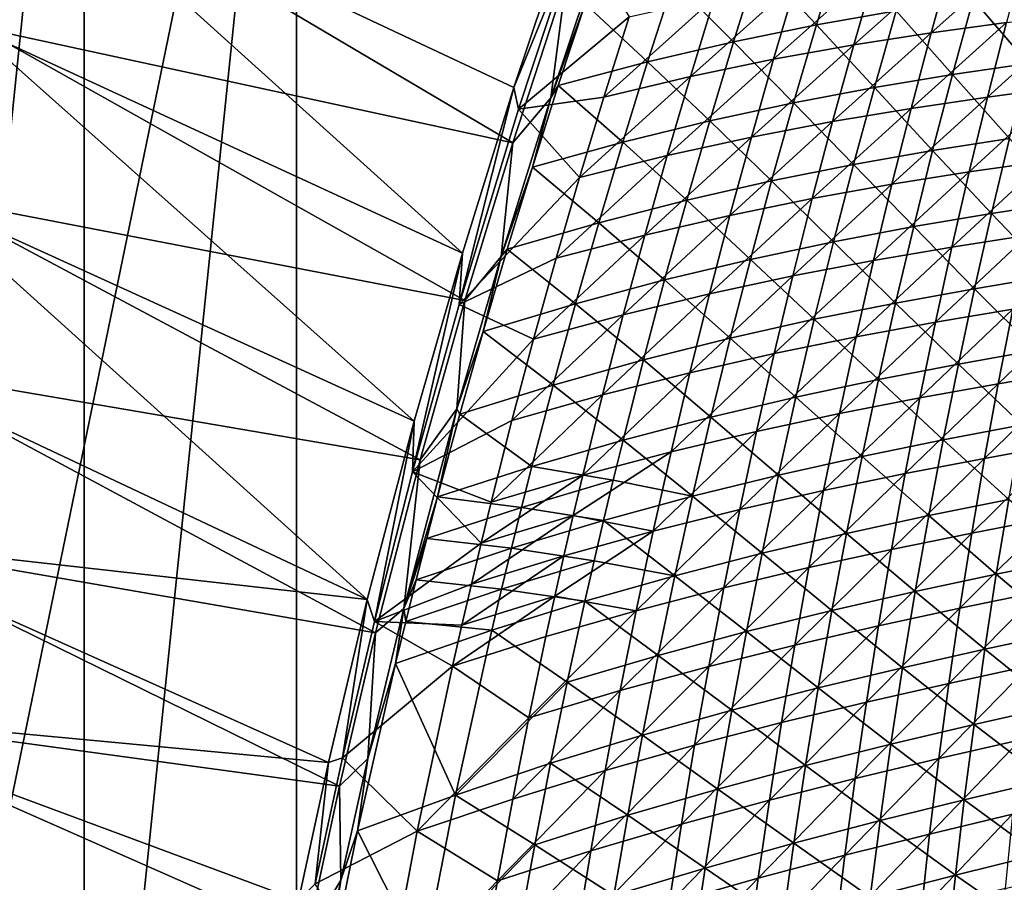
# Model space of a CAD drawing. Header units: metres. Extents: x -1 to 1402, y -1402 to 1.
# Tile 127 of 256: x 47 to 140, y -737 to -656. Entities that reach past the tile are written whole.
import ezdxf

# ---------------------------------------------------------------- set-up
doc = ezdxf.new("R2010")
doc.units = ezdxf.units.M

msp = doc.modelspace()

# ---------------------------------------------------------------- linework, layer by layer
at = {"layer": 'None0'}
for points in [[(43.130493, -656.726685), (48.19175, -640.826843), (11.242748, -7.263255)], [(47.415188, -640.710388, -3), (42.350792, -656.62915, -3), (11.242748, -7.263255, -3)], [(47.415188, -640.710388, -3), (88.749306, -678.022156, -32.226997), (42.350792, -656.62915, -3)], [(93.505959, -667.609009, -29.637341), (48.19175, -640.826843), (43.130493, -656.726685)], [(99.434441, -644.966858, -32.213512), (93.596153, -662.405701, -32.220539), (47.415188, -640.710388, -3)], [(93.596153, -662.405701, -32.220539), (88.749306, -678.022156, -32.226997), (47.415188, -640.710388, -3)], [(93.505959, -667.609009, -29.637341), (98.532974, -652.200928, -29.631062), (48.19175, -640.826843)], [(93.596153, -662.405701, -32.220539), (99.434441, -644.966858, -32.213512), (99.535042, -647.808777, -32.845417)], [(93.596153, -662.405701, -32.220539), (99.535042, -647.808777, -32.845417), (94.028015, -664.466309, -32.845512)], [(94.028015, -664.466309, -32.845512), (99.535042, -647.808777, -32.845417), (104.458954, -655.761658, -60.266914)], [(102.240685, -647.999512, -30.871134), (97.087891, -663.37915, -30.865093), (100.311737, -654.540955, -32.063263)], [(97.087891, -663.37915, -30.865093), (102.240685, -647.999512, -30.871134), (98.532974, -652.200928, -29.631062)], [(122.121078, -656.509888, -114.660255), (124.348328, -649.197083, -114.689911), (116.65062, -650.66925, -87.063545)], [(129.635635, -655.183899, -142.347366), (124.348328, -649.197083, -114.689911), (122.121078, -656.509888, -114.660255)], [(132.958298, -657.246948, -170.80217), (141.90889, -649.278137, -198.645874), (140.039459, -656.283813, -198.615997)], [(132.958298, -657.246948, -170.80217), (134.929489, -650.142151, -170.829529), (141.90889, -649.278137, -198.645874)], [(108.643051, -652.437622, -59.50769), (114.32309, -658.095337, -87.039215), (116.65062, -650.66925, -87.063545)], [(116.65062, -650.66925, -87.063545), (114.32309, -658.095337, -87.039215), (122.121078, -656.509888, -114.660255)], [(125.649193, -658.38678, -143.057922), (134.929489, -650.142151, -170.829529), (132.958298, -657.246948, -170.80217)], [(125.649193, -658.38678, -143.057922), (127.721542, -651.178772, -143.081757), (134.929489, -650.142151, -170.829529)], [(118.086502, -659.74707, -115.387901), (120.259117, -652.431213, -115.40715), (127.721542, -651.178772, -143.081757)], [(118.086502, -659.74707, -115.387901), (127.721542, -651.178772, -143.081757), (125.649193, -658.38678, -143.057922)], [(93.505959, -667.609009, -29.637341), (97.087891, -663.37915, -30.865093), (98.532974, -652.200928, -29.631062)], [(100.311737, -654.540955, -32.063263), (106.216644, -659.982727, -59.489376), (108.643051, -652.437622, -59.50769)], [(108.643051, -652.437622, -59.50769), (106.216644, -659.982727, -59.489376), (114.32309, -658.095337, -87.039215)], [(110.241791, -661.37323, -87.787445), (120.259117, -652.431213, -115.40715), (118.086502, -659.74707, -115.387901)], [(110.241791, -661.37323, -87.787445), (112.51355, -653.944519, -87.801361), (120.259117, -652.431213, -115.40715)], [(142.083725, -660.161133, -197.893707), (143.926453, -653.136353, -197.934235), (136.895416, -654.07373, -170.106369)], [(102.089462, -663.308777, -60.259052), (112.51355, -653.944519, -87.801361), (110.241791, -661.37323, -87.787445)], [(102.089462, -663.308777, -60.259052), (104.458954, -655.761658, -60.266914), (112.51355, -653.944519, -87.801361)], [(129.635635, -655.183899, -142.347366), (134.949951, -661.199219, -170.06839), (136.895416, -654.07373, -170.106369)], [(136.895416, -654.07373, -170.106369), (134.949951, -661.199219, -170.06839), (142.083725, -660.161133, -197.893707)], [(97.087891, -663.37915, -30.865093), (97.788727, -662.210754, -32.052963), (100.311737, -654.540955, -32.063263)], [(100.311737, -654.540955, -32.063263), (97.788727, -662.210754, -32.052963), (106.216644, -659.982727, -59.489376)], [(127.588112, -662.414185, -142.312973), (129.635635, -655.183899, -142.347366), (122.121078, -656.509888, -114.660255)], [(134.949951, -661.199219, -170.06839), (129.635635, -655.183899, -142.347366), (127.588112, -662.414185, -142.312973)], [(102.089462, -663.308777, -60.259052), (94.028015, -664.466309, -32.845512), (104.458954, -655.761658, -60.266914)], [(131.065689, -664.376526, -170.774841), (132.958298, -657.246948, -170.80217), (140.039459, -656.283813, -198.615997)], [(131.065689, -664.376526, -170.774841), (140.039459, -656.283813, -198.615997), (138.248474, -663.312744, -198.586151)], [(138.248474, -663.312744, -198.586151), (146.917526, -655.454407, -226.492477), (145.228485, -662.38623, -226.461044)], [(138.248474, -663.312744, -198.586151), (140.039459, -656.283813, -198.615997), (146.917526, -655.454407, -226.492477)], [(42.350792, -656.62915, -3), (84.205261, -693.84613, -32.233692), (37.61758, -672.649475, -3)], [(88.988968, -682.472412, -29.643541), (43.130493, -656.726685), (38.399914, -672.727966)], [(88.749306, -678.022156, -32.226997), (84.205261, -693.84613, -32.233692), (42.350792, -656.62915, -3)], [(88.988968, -682.472412, -29.643541), (93.505959, -667.609009, -29.637341), (43.130493, -656.726685)], [(114.32309, -658.095337, -87.039215), (119.972527, -663.849487, -114.630486), (122.121078, -656.509888, -114.660255)], [(122.121078, -656.509888, -114.660255), (119.972527, -663.849487, -114.630486), (127.588112, -662.414185, -142.312973)], [(106.216644, -659.982727, -59.489376), (112.074753, -665.549255, -87.014755), (114.32309, -658.095337, -87.039215)], [(114.32309, -658.095337, -87.039215), (112.074753, -665.549255, -87.014755), (119.972527, -663.849487, -114.630486)], [(123.65564, -665.621094, -143.034149), (132.958298, -657.246948, -170.80217), (131.065689, -664.376526, -170.774841)], [(123.65564, -665.621094, -143.034149), (125.649193, -658.38678, -143.057922), (132.958298, -657.246948, -170.80217)], [(115.993042, -667.090393, -115.368675), (125.649193, -658.38678, -143.057922), (123.65564, -665.621094, -143.034149)], [(115.993042, -667.090393, -115.368675), (118.086502, -659.74707, -115.387901), (125.649193, -658.38678, -143.057922)], [(97.788727, -662.210754, -32.052963), (103.870117, -667.556335, -59.470943), (106.216644, -659.982727, -59.489376)], [(106.216644, -659.982727, -59.489376), (103.870117, -667.556335, -59.470943), (112.074753, -665.549255, -87.014755)], [(108.049698, -668.830505, -87.773552), (110.241791, -661.37323, -87.787445), (118.086502, -659.74707, -115.387901)], [(108.049698, -668.830505, -87.773552), (118.086502, -659.74707, -115.387901), (115.993042, -667.090393, -115.368675)], [(134.949951, -661.199219, -170.06839), (140.31987, -667.207764, -197.853104), (142.083725, -660.161133, -197.893707)], [(99.800339, -670.885254, -60.251221), (110.241791, -661.37323, -87.787445), (108.049698, -668.830505, -87.773552)], [(99.800339, -670.885254, -60.251221), (102.089462, -663.308777, -60.259052), (110.241791, -661.37323, -87.787445)], [(133.083511, -668.348083, -170.030319), (134.949951, -661.199219, -170.06839), (127.588112, -662.414185, -142.312973)], [(140.31987, -667.207764, -197.853104), (134.949951, -661.199219, -170.06839), (133.083511, -668.348083, -170.030319)], [(88.749306, -678.022156, -32.226997), (93.596153, -662.405701, -32.220539), (88.44104, -682.846558, -32.845623)], [(88.44104, -682.846558, -32.845623), (93.596153, -662.405701, -32.220539), (94.028015, -664.466309, -32.845512)], [(97.788727, -662.210754, -32.052963), (97.087891, -663.37915, -30.865093), (95.346489, -669.909607, -32.042511)], [(103.870117, -667.556335, -59.470943), (97.788727, -662.210754, -32.052963), (95.346489, -669.909607, -32.042511)], [(119.972527, -663.849487, -114.630486), (125.619873, -669.66925, -142.278473), (127.588112, -662.414185, -142.312973)], [(127.588112, -662.414185, -142.312973), (125.619873, -669.66925, -142.278473), (133.083511, -668.348083, -170.030319)], [(136.536667, -670.364319, -198.556351), (138.248474, -663.312744, -198.586151), (145.228485, -662.38623, -226.461044)], [(136.536667, -670.364319, -198.556351), (145.228485, -662.38623, -226.461044), (143.61853, -669.338989, -226.429672)], [(97.087891, -663.37915, -30.865093), (92.413658, -678.333984, -30.859119), (95.346489, -669.909607, -32.042511)], [(92.413658, -678.333984, -30.859119), (97.087891, -663.37915, -30.865093), (93.505959, -667.609009, -29.637341)], [(94.028015, -664.466309, -32.845512), (102.089462, -663.308777, -60.259052), (99.800339, -670.885254, -60.251221)], [(129.252441, -671.530396, -170.747574), (138.248474, -663.312744, -198.586151), (136.536667, -670.364319, -198.556351)], [(129.252441, -671.530396, -170.747574), (131.065689, -664.376526, -170.774841), (138.248474, -663.312744, -198.586151)], [(88.44104, -682.846558, -32.845623), (94.028015, -664.466309, -32.845512), (99.800339, -670.885254, -60.251221)], [(112.074753, -665.549255, -87.014755), (117.903656, -671.215088, -114.600594), (119.972527, -663.849487, -114.630486)], [(119.972527, -663.849487, -114.630486), (117.903656, -671.215088, -114.600594), (125.619873, -669.66925, -142.278473)], [(121.741722, -672.881165, -143.010406), (123.65564, -665.621094, -143.034149), (131.065689, -664.376526, -170.774841)], [(121.741722, -672.881165, -143.010406), (131.065689, -664.376526, -170.774841), (129.252441, -671.530396, -170.747574)], [(103.870117, -667.556335, -59.470943), (109.906647, -673.03009, -86.990173), (112.074753, -665.549255, -87.014755)], [(112.074753, -665.549255, -87.014755), (109.906647, -673.03009, -86.990173), (117.903656, -671.215088, -114.600594)], [(113.979622, -674.460815, -115.349487), (123.65564, -665.621094, -143.034149), (121.741722, -672.881165, -143.010406)], [(113.979622, -674.460815, -115.349487), (115.993042, -667.090393, -115.368675), (123.65564, -665.621094, -143.034149)], [(105.938202, -676.315857, -87.759689), (115.993042, -667.090393, -115.368675), (113.979622, -674.460815, -115.349487)], [(105.938202, -676.315857, -87.759689), (108.049698, -668.830505, -87.773552), (115.993042, -667.090393, -115.368675)], [(138.635666, -674.27533, -197.812439), (140.31987, -667.207764, -197.853104), (133.083511, -668.348083, -170.030319)], [(145.771774, -673.172058, -225.6978), (140.31987, -667.207764, -197.853104), (138.635666, -674.27533, -197.812439)], [(88.988968, -682.472412, -29.643541), (92.413658, -678.333984, -30.859119), (93.505959, -667.609009, -29.637341)], [(101.604561, -675.157593, -59.452404), (103.870117, -667.556335, -59.470943), (95.346489, -669.909607, -32.042511)], [(109.906647, -673.03009, -86.990173), (103.870117, -667.556335, -59.470943), (101.604561, -675.157593, -59.452404)], [(125.619873, -669.66925, -142.278473), (131.296951, -675.51947, -169.992172), (133.083511, -668.348083, -170.030319)], [(133.083511, -668.348083, -170.030319), (131.296951, -675.51947, -169.992172), (138.635666, -674.27533, -197.812439)], [(97.59256, -678.49054, -60.243431), (99.800339, -670.885254, -60.251221), (108.049698, -668.830505, -87.773552)], [(97.59256, -678.49054, -60.243431), (108.049698, -668.830505, -87.773552), (105.938202, -676.315857, -87.759689)], [(95.346489, -669.909607, -32.042511), (92.413658, -678.333984, -30.859119), (92.986153, -677.636536, -32.031918)], [(95.346489, -669.909607, -32.042511), (92.986153, -677.636536, -32.031918), (101.604561, -675.157593, -59.452404)], [(117.903656, -671.215088, -114.600594), (123.73185, -676.948242, -142.243896), (125.619873, -669.66925, -142.278473)], [(125.619873, -669.66925, -142.278473), (123.73185, -676.948242, -142.243896), (131.296951, -675.51947, -169.992172)], [(134.9048, -677.438049, -198.526611), (136.536667, -670.364319, -198.556351), (143.61853, -669.338989, -226.429672)], [(143.61853, -669.338989, -226.429672), (142.088348, -676.312195, -226.398361), (134.9048, -677.438049, -198.526611)], [(88.44104, -682.846558, -32.845623), (99.800339, -670.885254, -60.251221), (97.59256, -678.49054, -60.243431)], [(127.519348, -678.708069, -170.720352), (129.252441, -671.530396, -170.747574), (136.536667, -670.364319, -198.556351)], [(127.519348, -678.708069, -170.720352), (136.536667, -670.364319, -198.556351), (134.9048, -677.438049, -198.526611)], [(109.906647, -673.03009, -86.990173), (115.915443, -678.605774, -114.570602), (117.903656, -671.215088, -114.600594)], [(117.903656, -671.215088, -114.600594), (115.915443, -678.605774, -114.570602), (123.73185, -676.948242, -142.243896)], [(119.908287, -680.166443, -142.98671), (129.252441, -671.530396, -170.747574), (127.519348, -678.708069, -170.720352)], [(119.908287, -680.166443, -142.98671), (121.741722, -672.881165, -143.010406), (129.252441, -671.530396, -170.747574)], [(37.61758, -672.649475, -3), (79.788307, -710.647888, -32.24094), (33.222839, -688.76593, -3)], [(84.756264, -697.494629, -29.649939), (38.399914, -672.727966), (34.007313, -688.825317)], [(84.205261, -693.84613, -32.233692), (79.788307, -710.647888, -32.24094), (37.61758, -672.649475, -3)], [(84.756264, -697.494629, -29.649939), (88.988968, -682.472412, -29.643541), (38.399914, -672.727966)], [(112.047134, -681.857727, -115.33033), (113.979622, -674.460815, -115.349487), (121.741722, -672.881165, -143.010406)], [(112.047134, -681.857727, -115.33033), (121.741722, -672.881165, -143.010406), (119.908287, -680.166443, -142.98671)], [(107.819809, -680.537109, -86.965492), (109.906647, -673.03009, -86.990173), (101.604561, -675.157593, -59.452404)], [(115.915443, -678.605774, -114.570602), (109.906647, -673.03009, -86.990173), (107.819809, -680.537109, -86.965492)], [(144.270599, -680.157898, -225.655502), (145.771774, -673.172058, -225.6978), (138.635666, -674.27533, -197.812439)], [(103.908241, -683.828796, -87.745865), (113.979622, -674.460815, -115.349487), (112.047134, -681.857727, -115.33033)], [(103.908241, -683.828796, -87.745865), (105.938202, -676.315857, -87.759689), (113.979622, -674.460815, -115.349487)], [(131.296951, -675.51947, -169.992172), (137.031921, -681.363159, -197.771729), (138.635666, -674.27533, -197.812439)], [(138.635666, -674.27533, -197.812439), (137.031921, -681.363159, -197.771729), (144.270599, -680.157898, -225.655502)], [(92.986153, -677.636536, -32.031918), (99.421059, -682.785767, -59.433765), (101.604561, -675.157593, -59.452404)], [(101.604561, -675.157593, -59.452404), (99.421059, -682.785767, -59.433765), (107.819809, -680.537109, -86.965492)], [(123.73185, -676.948242, -142.243896), (129.591125, -682.712646, -169.953964), (131.296951, -675.51947, -169.992172)], [(131.296951, -675.51947, -169.992172), (129.591125, -682.712646, -169.953964), (137.031921, -681.363159, -197.771729)], [(95.467102, -686.124084, -60.235687), (105.938202, -676.315857, -87.759689), (103.908241, -683.828796, -87.745865)], [(95.467102, -686.124084, -60.235687), (97.59256, -678.49054, -60.243431), (105.938202, -676.315857, -87.759689)], [(142.088348, -676.312195, -226.398361), (133.353592, -684.533325, -198.496964), (134.9048, -677.438049, -198.526611)], [(133.353592, -684.533325, -198.496964), (142.088348, -676.312195, -226.398361), (140.638626, -683.305115, -226.367126)], [(115.915443, -678.605774, -114.570602), (121.924957, -684.250366, -142.209244), (123.73185, -676.948242, -142.243896)], [(123.73185, -676.948242, -142.243896), (121.924957, -684.250366, -142.209244), (129.591125, -682.712646, -169.953964)], [(125.867203, -685.908936, -170.693207), (127.519348, -678.708069, -170.720352), (134.9048, -677.438049, -198.526611)], [(134.9048, -677.438049, -198.526611), (133.353592, -684.533325, -198.496964), (125.867203, -685.908936, -170.693207)], [(84.205261, -693.84613, -32.233692), (88.749306, -678.022156, -32.226997), (84.051498, -698.632507, -32.845734)], [(84.051498, -698.632507, -32.845734), (88.749306, -678.022156, -32.226997), (88.44104, -682.846558, -32.845623)], [(92.413658, -678.333984, -30.859119), (88.240158, -692.683472, -30.8533), (90.708839, -685.390686, -32.021179)], [(88.240158, -692.683472, -30.8533), (92.413658, -678.333984, -30.859119), (88.988968, -682.472412, -29.643541)], [(95.467102, -686.124084, -60.235687), (88.44104, -682.846558, -32.845623), (97.59256, -678.49054, -60.243431)], [(92.413658, -678.333984, -30.859119), (90.708839, -685.390686, -32.021179), (92.986153, -677.636536, -32.031918)], [(92.986153, -677.636536, -32.031918), (90.708839, -685.390686, -32.021179), (99.421059, -682.785767, -59.433765)], [(114.008881, -686.020813, -114.54052), (115.915443, -678.605774, -114.570602), (107.819809, -680.537109, -86.965492)], [(121.924957, -684.250366, -142.209244), (115.915443, -678.605774, -114.570602), (114.008881, -686.020813, -114.54052)], [(118.156181, -687.47644, -142.963089), (119.908287, -680.166443, -142.98671), (127.519348, -678.708069, -170.720352)], [(118.156181, -687.47644, -142.963089), (127.519348, -678.708069, -170.720352), (125.867203, -685.908936, -170.693207)], [(110.196465, -689.28064, -115.311218), (119.908287, -680.166443, -142.98671), (118.156181, -687.47644, -142.963089)], [(110.196465, -689.28064, -115.311218), (112.047134, -681.857727, -115.33033), (119.908287, -680.166443, -142.98671)], [(137.031921, -681.363159, -197.771729), (142.850372, -687.16156, -225.61319), (144.270599, -680.157898, -225.655502)], [(99.421059, -682.785767, -59.433765), (105.815277, -688.069397, -86.940712), (107.819809, -680.537109, -86.965492)], [(107.819809, -680.537109, -86.965492), (105.815277, -688.069397, -86.940712), (114.008881, -686.020813, -114.54052)], [(101.960762, -691.368713, -87.732071), (103.908241, -683.828796, -87.745865), (112.047134, -681.857727, -115.33033)], [(101.960762, -691.368713, -87.732071), (112.047134, -681.857727, -115.33033), (110.196465, -689.28064, -115.311218)], [(129.591125, -682.712646, -169.953964), (135.509399, -688.470398, -197.730972), (137.031921, -681.363159, -197.771729)], [(137.031921, -681.363159, -197.771729), (135.509399, -688.470398, -197.730972), (142.850372, -687.16156, -225.61319)], [(147.745575, -682.180115, -254.296539), (139.270065, -690.317322, -226.335983), (140.638626, -683.305115, -226.367126)], [(146.478378, -689.091125, -254.264709), (139.270065, -690.317322, -226.335983), (147.745575, -682.180115, -254.296539)], [(84.051498, -698.632507, -32.845734), (88.44104, -682.846558, -32.845623), (95.467102, -686.124084, -60.235687)], [(84.756264, -697.494629, -29.649939), (88.240158, -692.683472, -30.8533), (88.988968, -682.472412, -29.643541)], [(90.708839, -685.390686, -32.021179), (97.320686, -690.439819, -59.415039), (99.421059, -682.785767, -59.433765)], [(99.421059, -682.785767, -59.433765), (97.320686, -690.439819, -59.415039), (105.815277, -688.069397, -86.940712)], [(121.924957, -684.250366, -142.209244), (127.966911, -689.926697, -169.915726), (129.591125, -682.712646, -169.953964)], [(129.591125, -682.712646, -169.953964), (127.966911, -689.926697, -169.915726), (135.509399, -688.470398, -197.730972)], [(93.424957, -693.7854, -60.227989), (103.908241, -683.828796, -87.745865), (101.960762, -691.368713, -87.732071)], [(93.424957, -693.7854, -60.227989), (95.467102, -686.124084, -60.235687), (103.908241, -683.828796, -87.745865)], [(131.88382, -691.649597, -198.467377), (133.353592, -684.533325, -198.496964), (140.638626, -683.305115, -226.367126)], [(140.638626, -683.305115, -226.367126), (139.270065, -690.317322, -226.335983), (131.88382, -691.649597, -198.467377)], [(120.200119, -691.574829, -142.174545), (121.924957, -684.250366, -142.209244), (114.008881, -686.020813, -114.54052)], [(127.966911, -689.926697, -169.915726), (121.924957, -684.250366, -142.209244), (120.200119, -691.574829, -142.174545)], [(133.353592, -684.533325, -198.496964), (124.296806, -693.132507, -170.666153), (125.867203, -685.908936, -170.693207)], [(131.88382, -691.649597, -198.467377), (124.296806, -693.132507, -170.666153), (133.353592, -684.533325, -198.496964)], [(88.240158, -692.683472, -30.8533), (88.515678, -693.171204, -32.010307), (90.708839, -685.390686, -32.021179)], [(90.708839, -685.390686, -32.021179), (88.515678, -693.171204, -32.010307), (97.320686, -690.439819, -59.415039)], [(116.486252, -694.810669, -142.939514), (118.156181, -687.47644, -142.963089), (125.867203, -685.908936, -170.693207)], [(125.867203, -685.908936, -170.693207), (124.296806, -693.132507, -170.666153), (116.486252, -694.810669, -142.939514)], [(93.424957, -693.7854, -60.227989), (84.051498, -698.632507, -32.845734), (95.467102, -686.124084, -60.235687)], [(105.815277, -688.069397, -86.940712), (112.184944, -693.459412, -114.510361), (114.008881, -686.020813, -114.54052)], [(114.008881, -686.020813, -114.54052), (112.184944, -693.459412, -114.510361), (120.200119, -691.574829, -142.174545)], [(108.42852, -696.729065, -115.29216), (110.196465, -689.28064, -115.311218), (118.156181, -687.47644, -142.963089)], [(108.42852, -696.729065, -115.29216), (118.156181, -687.47644, -142.963089), (116.486252, -694.810669, -142.939514)], [(135.509399, -688.470398, -197.730972), (141.511795, -694.182129, -225.570862), (142.850372, -687.16156, -225.61319)], [(79.788307, -710.647888, -32.24094), (29.174057, -704.972778, -3), (33.222839, -688.76593, -3)], [(97.320686, -690.439819, -59.415039), (103.894089, -695.626099, -86.915848), (105.815277, -688.069397, -86.940712)], [(105.815277, -688.069397, -86.940712), (103.894089, -695.626099, -86.915848), (112.184944, -693.459412, -114.510361)], [(127.966911, -689.926697, -169.915726), (134.068893, -695.596252, -197.690201), (135.509399, -688.470398, -197.730972)], [(135.509399, -688.470398, -197.730972), (134.068893, -695.596252, -197.690201), (141.511795, -694.182129, -225.570862)], [(80.543518, -713.800293, -29.657013), (34.007313, -688.825317), (29.960155, -705.013)], [(80.543518, -713.800293, -29.657013), (84.756264, -697.494629, -29.649939), (34.007313, -688.825317)], [(100.096695, -698.93512, -87.718323), (110.196465, -689.28064, -115.311218), (108.42852, -696.729065, -115.29216)], [(100.096695, -698.93512, -87.718323), (101.960762, -691.368713, -87.732071), (110.196465, -689.28064, -115.311218)], [(139.270065, -690.317322, -226.335983), (146.478378, -689.091125, -254.264709), (137.983368, -697.348145, -226.304932)], [(137.983368, -697.348145, -226.304932), (146.478378, -689.091125, -254.264709), (145.29277, -696.018921, -254.232971)], [(88.515678, -693.171204, -32.010307), (95.30455, -698.11908, -59.396233), (97.320686, -690.439819, -59.415039)], [(97.320686, -690.439819, -59.415039), (95.30455, -698.11908, -59.396233), (103.894089, -695.626099, -86.915848)], [(126.42514, -697.16095, -169.877457), (127.966911, -689.926697, -169.915726), (120.200119, -691.574829, -142.174545)], [(134.068893, -695.596252, -197.690201), (127.966911, -689.926697, -169.915726), (126.42514, -697.16095, -169.877457)], [(131.88382, -691.649597, -198.467377), (139.270065, -690.317322, -226.335983), (130.496201, -698.786377, -198.437897)], [(130.496201, -698.786377, -198.437897), (139.270065, -690.317322, -226.335983), (137.983368, -697.348145, -226.304932)], [(91.467102, -701.473877, -60.220345), (93.424957, -693.7854, -60.227989), (101.960762, -691.368713, -87.732071)], [(91.467102, -701.473877, -60.220345), (101.960762, -691.368713, -87.732071), (100.096695, -698.93512, -87.718323)], [(112.184944, -693.459412, -114.510361), (118.55825, -698.920776, -142.139786), (120.200119, -691.574829, -142.174545)], [(120.200119, -691.574829, -142.174545), (118.55825, -698.920776, -142.139786), (126.42514, -697.16095, -169.877457)], [(124.296806, -693.132507, -170.666153), (131.88382, -691.649597, -198.467377), (122.808952, -700.378296, -170.639175)], [(122.808952, -700.378296, -170.639175), (131.88382, -691.649597, -198.467377), (130.496201, -698.786377, -198.437897)], [(88.240158, -692.683472, -30.8533), (83.236938, -711.487, -30.845551), (86.407814, -700.977112, -31.999304)], [(83.236938, -711.487, -30.845551), (88.240158, -692.683472, -30.8533), (84.756264, -697.494629, -29.649939)], [(88.515678, -693.171204, -32.010307), (88.240158, -692.683472, -30.8533), (86.407814, -700.977112, -31.999304)], [(88.515678, -693.171204, -32.010307), (86.407814, -700.977112, -31.999304), (95.30455, -698.11908, -59.396233)], [(116.486252, -694.810669, -142.939514), (124.296806, -693.132507, -170.666153), (114.89933, -702.168518, -142.916031)], [(114.89933, -702.168518, -142.916031), (124.296806, -693.132507, -170.666153), (122.808952, -700.378296, -170.639175)], [(79.788307, -710.647888, -32.24094), (84.205261, -693.84613, -32.233692), (80.45562, -712.709412, -32.845829)], [(80.45562, -712.709412, -32.845829), (84.205261, -693.84613, -32.233692), (84.051498, -698.632507, -32.845734)], [(84.051498, -698.632507, -32.845734), (93.424957, -693.7854, -60.227989), (91.467102, -701.473877, -60.220345)], [(103.894089, -695.626099, -86.915848), (110.444611, -700.920593, -114.480141), (112.184944, -693.459412, -114.510361)], [(112.184944, -693.459412, -114.510361), (110.444611, -700.920593, -114.480141), (118.55825, -698.920776, -142.139786)], [(134.068893, -695.596252, -197.690201), (140.2556, -701.218872, -225.528534), (141.511795, -694.182129, -225.570862)], [(106.744179, -704.202454, -115.273155), (108.42852, -696.729065, -115.29216), (116.486252, -694.810669, -142.939514)], [(106.744179, -704.202454, -115.273155), (116.486252, -694.810669, -142.939514), (114.89933, -702.168518, -142.916031)], [(95.30455, -698.11908, -59.396233), (102.965065, -699.413391, -86.903389), (103.894089, -695.626099, -86.915848)], [(103.894089, -695.626099, -86.915848), (102.965065, -699.413391, -86.903389), (110.444611, -700.920593, -114.480141)], [(132.711212, -702.739807, -197.649429), (134.068893, -695.596252, -197.690201), (126.42514, -697.16095, -169.877457)], [(140.2556, -701.218872, -225.528534), (134.068893, -695.596252, -197.690201), (132.711212, -702.739807, -197.649429)], [(144.189392, -702.962891, -254.201355), (136.77919, -704.397034, -226.273987), (145.29277, -696.018921, -254.232971)], [(145.29277, -696.018921, -254.232971), (136.77919, -704.397034, -226.273987), (137.983368, -697.348145, -226.304932)], [(99.196236, -702.728149, -87.711472), (100.096695, -698.93512, -87.718323), (108.42852, -696.729065, -115.29216)], [(99.196236, -702.728149, -87.711472), (108.42852, -696.729065, -115.29216), (106.744179, -704.202454, -115.273155)], [(80.543518, -713.800293, -29.657013), (83.236938, -711.487, -30.845551), (84.756264, -697.494629, -29.649939)], [(118.55825, -698.920776, -142.139786), (124.966682, -704.41449, -169.839172), (126.42514, -697.16095, -169.877457)], [(126.42514, -697.16095, -169.877457), (124.966682, -704.41449, -169.839172), (132.711212, -702.739807, -197.649429)], [(136.77919, -704.397034, -226.273987), (129.191483, -705.943054, -198.408524), (137.983368, -697.348145, -226.304932)], [(137.983368, -697.348145, -226.304932), (129.191483, -705.943054, -198.408524), (130.496201, -698.786377, -198.437897)], [(80.45562, -712.709412, -32.845829), (84.051498, -698.632507, -32.845734), (90.520088, -705.328186, -60.216541)], [(90.520088, -705.328186, -60.216541), (84.051498, -698.632507, -32.845734), (91.467102, -701.473877, -60.220345)], [(86.407814, -700.977112, -31.999304), (94.328407, -701.967834, -59.386799), (95.30455, -698.11908, -59.396233)], [(90.520088, -705.328186, -60.216541), (100.096695, -698.93512, -87.718323), (99.196236, -702.728149, -87.711472)], [(90.520088, -705.328186, -60.216541), (91.467102, -701.473877, -60.220345), (100.096695, -698.93512, -87.718323)], [(95.30455, -698.11908, -59.396233), (94.328407, -701.967834, -59.386799), (102.965065, -699.413391, -86.903389)], [(110.444611, -700.920593, -114.480141), (117.000275, -706.287415, -142.105011), (118.55825, -698.920776, -142.139786)], [(118.55825, -698.920776, -142.139786), (117.000275, -706.287415, -142.105011), (124.966682, -704.41449, -169.839172)], [(129.191483, -705.943054, -198.408524), (121.404434, -707.64563, -170.612289), (130.496201, -698.786377, -198.437897)], [(130.496201, -698.786377, -198.437897), (121.404434, -707.64563, -170.612289), (122.808952, -700.378296, -170.639175)], [(94.328407, -701.967834, -59.386799), (102.057274, -703.206482, -86.890907), (102.965065, -699.413391, -86.903389)], [(102.965065, -699.413391, -86.903389), (102.057274, -703.206482, -86.890907), (110.444611, -700.920593, -114.480141)], [(121.404434, -707.64563, -170.612289), (113.396278, -709.549561, -142.892639), (122.808952, -700.378296, -170.639175)], [(122.808952, -700.378296, -170.639175), (113.396278, -709.549561, -142.892639), (114.89933, -702.168518, -142.916031)], [(86.407814, -700.977112, -31.999304), (83.236938, -711.487, -30.845551), (85.386215, -704.889404, -31.993755)], [(86.407814, -700.977112, -31.999304), (85.386215, -704.889404, -31.993755), (94.328407, -701.967834, -59.386799)], [(110.444611, -700.920593, -114.480141), (102.057274, -703.206482, -86.890907), (108.788864, -708.403687, -114.449852)], [(108.788864, -708.403687, -114.449852), (117.000275, -706.287415, -142.105011), (110.444611, -700.920593, -114.480141)], [(139.082489, -708.270813, -225.486237), (140.2556, -701.218872, -225.528534), (132.711212, -702.739807, -197.649429)], [(146.550842, -706.752747, -253.429214), (140.2556, -701.218872, -225.528534), (139.082489, -708.270813, -225.486237)], [(85.386215, -704.889404, -31.993755), (93.373726, -705.822571, -59.37735), (94.328407, -701.967834, -59.386799)], [(94.328407, -701.967834, -59.386799), (93.373726, -705.822571, -59.37735), (102.057274, -703.206482, -86.890907)], [(113.396278, -709.549561, -142.892639), (105.144348, -711.700256, -115.254219), (114.89933, -702.168518, -142.916031)], [(114.89933, -702.168518, -142.916031), (105.144348, -711.700256, -115.254219), (106.744179, -704.202454, -115.273155)], [(89.594521, -709.189087, -60.212757), (90.520088, -705.328186, -60.216541), (99.196236, -702.728149, -87.711472)], [(98.316978, -706.527588, -87.704628), (89.594521, -709.189087, -60.212757), (99.196236, -702.728149, -87.711472)], [(93.373726, -705.822571, -59.37735), (101.17083, -707.005249, -86.87841), (102.057274, -703.206482, -86.890907)], [(98.316978, -706.527588, -87.704628), (99.196236, -702.728149, -87.711472), (106.744179, -704.202454, -115.273155)], [(102.057274, -703.206482, -86.890907), (101.17083, -707.005249, -86.87841), (108.788864, -708.403687, -114.449852)], [(124.966682, -704.41449, -169.839172), (131.437119, -709.90033, -197.608673), (132.711212, -702.739807, -197.649429)], [(132.711212, -702.739807, -197.649429), (131.437119, -709.90033, -197.608673), (139.082489, -708.270813, -225.486237)], [(135.658249, -711.463013, -226.243164), (144.189392, -702.962891, -254.201355), (143.168854, -709.921997, -254.169861)], [(136.77919, -704.397034, -226.273987), (144.189392, -702.962891, -254.201355), (135.658249, -711.463013, -226.243164)], [(105.144348, -711.700256, -115.254219), (97.459053, -710.333374, -87.6978), (106.744179, -704.202454, -115.273155)], [(106.744179, -704.202454, -115.273155), (97.459053, -710.333374, -87.6978), (98.316978, -706.527588, -87.704628)], [(117.000275, -706.287415, -142.105011), (123.5924, -711.686462, -169.800903), (124.966682, -704.41449, -169.839172)], [(124.966682, -704.41449, -169.839172), (123.5924, -711.686462, -169.800903), (131.437119, -709.90033, -197.608673)], [(127.970421, -713.118591, -198.379257), (129.191483, -705.943054, -198.408524), (136.77919, -704.397034, -226.273987)], [(127.970421, -713.118591, -198.379257), (136.77919, -704.397034, -226.273987), (135.658249, -711.463013, -226.243164)], [(76.119919, -726.015015, -32.247681), (25.478922, -721.263855, -3), (29.174057, -704.972778, -3)], [(77.152748, -728.217529, -29.663363), (29.960155, -705.013), (26.266146, -721.284851)], [(79.788307, -710.647888, -32.24094), (76.119919, -726.015015, -32.247681), (29.174057, -704.972778, -3)], [(77.152748, -728.217529, -29.663363), (80.543518, -713.800293, -29.657013), (29.960155, -705.013)], [(89.594521, -709.189087, -60.212757), (80.45562, -712.709412, -32.845829), (90.520088, -705.328186, -60.216541)], [(83.236938, -711.487, -30.845551), (84.386368, -708.807678, -31.988174), (85.386215, -704.889404, -31.993755)], [(85.386215, -704.889404, -31.993755), (84.386368, -708.807678, -31.988174), (93.373726, -705.822571, -59.37735)], [(84.386368, -708.807678, -31.988174), (92.440643, -709.683105, -59.367886), (93.373726, -705.822571, -59.37735)], [(93.373726, -705.822571, -59.37735), (92.440643, -709.683105, -59.367886), (101.17083, -707.005249, -86.87841)], [(117.000275, -706.287415, -142.105011), (108.788864, -708.403687, -114.449852), (115.52713, -713.673889, -142.070206)], [(117.000275, -706.287415, -142.105011), (115.52713, -713.673889, -142.070206), (123.5924, -711.686462, -169.800903)], [(120.084084, -714.933533, -170.585526), (129.191483, -705.943054, -198.408524), (127.970421, -713.118591, -198.379257)], [(121.404434, -707.64563, -170.612289), (129.191483, -705.943054, -198.408524), (120.084084, -714.933533, -170.585526)], [(97.459053, -710.333374, -87.6978), (88.690514, -713.05658, -60.208984), (98.316978, -706.527588, -87.704628)], [(98.316978, -706.527588, -87.704628), (88.690514, -713.05658, -60.208984), (89.594521, -709.189087, -60.212757)], [(101.17083, -707.005249, -86.87841), (92.440643, -709.683105, -59.367886), (100.30587, -710.80957, -86.865898)], [(108.788864, -708.403687, -114.449852), (101.17083, -707.005249, -86.87841), (100.30587, -710.80957, -86.865898)], [(145.562302, -713.71167, -253.386337), (146.550842, -706.752747, -253.429214), (139.082489, -708.270813, -225.486237)], [(113.396278, -709.549561, -142.892639), (121.404434, -707.64563, -170.612289), (111.977974, -716.952698, -142.869339)], [(121.404434, -707.64563, -170.612289), (120.084084, -714.933533, -170.585526), (111.977974, -716.952698, -142.869339)], [(88.690514, -713.05658, -60.208984), (80.45562, -712.709412, -32.845829), (89.594521, -709.189087, -60.212757)], [(83.236938, -711.487, -30.845551), (83.408401, -712.731873, -31.982563), (84.386368, -708.807678, -31.988174)], [(83.408401, -712.731873, -31.982563), (92.440643, -709.683105, -59.367886), (84.386368, -708.807678, -31.988174)], [(108.788864, -708.403687, -114.449852), (100.30587, -710.80957, -86.865898), (107.218697, -715.907776, -114.419533)], [(108.788864, -708.403687, -114.449852), (107.218697, -715.907776, -114.419533), (115.52713, -713.673889, -142.070206)], [(131.437119, -709.90033, -197.608673), (137.99324, -715.337158, -225.443985), (139.082489, -708.270813, -225.486237)], [(139.082489, -708.270813, -225.486237), (137.99324, -715.337158, -225.443985), (145.562302, -713.71167, -253.386337)], [(92.440643, -709.683105, -59.367886), (83.408401, -712.731873, -31.982563), (91.529305, -713.549438, -59.358406)], [(100.30587, -710.80957, -86.865898), (92.440643, -709.683105, -59.367886), (91.529305, -713.549438, -59.358406)], [(105.144348, -711.700256, -115.254219), (113.396278, -709.549561, -142.892639), (103.629967, -719.221436, -115.235344)], [(103.629967, -719.221436, -115.235344), (113.396278, -709.549561, -142.892639), (111.977974, -716.952698, -142.869339)], [(123.5924, -711.686462, -169.800903), (130.247467, -717.076843, -197.567963), (131.437119, -709.90033, -197.608673)], [(131.437119, -709.90033, -197.608673), (130.247467, -717.076843, -197.567963), (137.99324, -715.337158, -225.443985)], [(134.621216, -718.544739, -226.212479), (135.658249, -711.463013, -226.243164), (143.168854, -709.921997, -254.169861)], [(134.621216, -718.544739, -226.212479), (143.168854, -709.921997, -254.169861), (142.231735, -716.89502, -254.138519)], [(76.119919, -726.015015, -32.247681), (79.788307, -710.647888, -32.24094), (77.437828, -725.548889, -32.845886)], [(77.437828, -725.548889, -32.845886), (79.788307, -710.647888, -32.24094), (80.45562, -712.709412, -32.845829)], [(88.690514, -713.05658, -60.208984), (97.459053, -710.333374, -87.6978), (87.808197, -716.930481, -60.205227)], [(97.459053, -710.333374, -87.6978), (96.622559, -714.145508, -87.690987), (87.808197, -716.930481, -60.205227)], [(100.30587, -710.80957, -86.865898), (91.529305, -713.549438, -59.358406), (98.640945, -718.43457, -86.840836)], [(96.622559, -714.145508, -87.690987), (97.459053, -710.333374, -87.6978), (105.144348, -711.700256, -115.254219)], [(100.30587, -710.80957, -86.865898), (98.640945, -718.43457, -86.840836), (107.218697, -715.907776, -114.419533)], [(82.452469, -716.661865, -31.976923), (83.236938, -711.487, -30.845551), (79.825798, -725.628174, -30.839636)], [(79.825798, -725.628174, -30.839636), (83.236938, -711.487, -30.845551), (80.543518, -713.800293, -29.657013)], [(83.408401, -712.731873, -31.982563), (83.236938, -711.487, -30.845551), (82.452469, -716.661865, -31.976923)], [(96.622559, -714.145508, -87.690987), (105.144348, -711.700256, -115.254219), (95.014442, -721.787781, -87.677399)], [(95.014442, -721.787781, -87.677399), (105.144348, -711.700256, -115.254219), (103.629967, -719.221436, -115.235344)], [(115.52713, -713.673889, -142.070206), (122.303192, -718.975891, -169.762634), (123.5924, -711.686462, -169.800903)], [(123.5924, -711.686462, -169.800903), (122.303192, -718.975891, -169.762634), (130.247467, -717.076843, -197.567963)], [(126.833794, -720.311646, -198.350128), (135.658249, -711.463013, -226.243164), (134.621216, -718.544739, -226.212479)], [(126.833794, -720.311646, -198.350128), (127.970421, -713.118591, -198.379257), (135.658249, -711.463013, -226.243164)], [(77.437828, -725.548889, -32.845886), (80.45562, -712.709412, -32.845829), (87.808197, -716.930481, -60.205227)], [(87.808197, -716.930481, -60.205227), (80.45562, -712.709412, -32.845829), (88.690514, -713.05658, -60.208984)], [(91.529305, -713.549438, -59.358406), (83.408401, -712.731873, -31.982563), (82.452469, -716.661865, -31.976923)], [(77.152748, -728.217529, -29.663363), (79.825798, -725.628174, -30.839636), (80.543518, -713.800293, -29.657013)], [(91.529305, -713.549438, -59.358406), (82.452469, -716.661865, -31.976923), (88.104126, -729.069641, -59.32037)], [(91.529305, -713.549438, -59.358406), (88.104126, -729.069641, -59.32037), (98.640945, -718.43457, -86.840836)], [(115.52713, -713.673889, -142.070206), (107.218697, -715.907776, -114.419533), (114.139778, -721.079163, -142.035416)], [(114.139778, -721.079163, -142.035416), (122.303192, -718.975891, -169.762634), (115.52713, -713.673889, -142.070206)], [(118.84874, -722.240662, -170.558884), (120.084084, -714.933533, -170.585526), (127.970421, -713.118591, -198.379257)], [(118.84874, -722.240662, -170.558884), (127.970421, -713.118591, -198.379257), (126.833794, -720.311646, -198.350128)], [(137.99324, -715.337158, -225.443985), (144.6577, -720.682251, -253.343521), (145.562302, -713.71167, -253.386337)], [(87.808197, -716.930481, -60.205227), (96.622559, -714.145508, -87.690987), (95.014442, -721.787781, -87.677399)], [(110.645355, -724.376465, -142.84613), (120.084084, -714.933533, -170.585526), (118.84874, -722.240662, -170.558884)], [(111.977974, -716.952698, -142.869339), (120.084084, -714.933533, -170.585526), (110.645355, -724.376465, -142.84613)], [(130.247467, -717.076843, -197.567963), (136.988586, -722.41687, -225.401779), (137.99324, -715.337158, -225.443985)], [(137.99324, -715.337158, -225.443985), (136.988586, -722.41687, -225.401779), (144.6577, -720.682251, -253.343521)], [(107.218697, -715.907776, -114.419533), (98.640945, -718.43457, -86.840836), (105.735146, -723.431824, -114.389175)], [(107.218697, -715.907776, -114.419533), (105.735146, -723.431824, -114.389175), (114.139778, -721.079163, -142.035416)], [(84.498627, -732.486694, -60.190365), (77.437828, -725.548889, -32.845886), (87.808197, -716.930481, -60.205227)], [(82.452469, -716.661865, -31.976923), (79.825798, -725.628174, -30.839636), (78.851952, -732.437561, -31.954079)], [(82.452469, -716.661865, -31.976923), (78.851952, -732.437561, -31.954079), (88.104126, -729.069641, -59.32037)], [(84.498627, -732.486694, -60.190365), (87.808197, -716.930481, -60.205227), (95.014442, -721.787781, -87.677399)], [(102.202049, -726.764526, -115.216553), (103.629967, -719.221436, -115.235344), (111.977974, -716.952698, -142.869339)], [(102.202049, -726.764526, -115.216553), (111.977974, -716.952698, -142.869339), (110.645355, -724.376465, -142.84613)], [(122.303192, -718.975891, -169.762634), (129.143066, -724.268311, -197.527283), (130.247467, -717.076843, -197.567963)], [(130.247467, -717.076843, -197.567963), (129.143066, -724.268311, -197.527283), (136.988586, -722.41687, -225.401779)], [(133.668762, -725.640808, -226.181915), (142.231735, -716.89502, -254.138519), (141.378616, -723.880554, -254.10733)], [(133.668762, -725.640808, -226.181915), (134.621216, -718.544739, -226.212479), (142.231735, -716.89502, -254.138519)], [(98.640945, -718.43457, -86.840836), (88.104126, -729.069641, -59.32037), (97.063576, -726.080505, -86.815727)], [(98.640945, -718.43457, -86.840836), (97.063576, -726.080505, -86.815727), (105.735146, -723.431824, -114.389175)], [(93.493698, -729.45282, -87.663879), (103.629967, -719.221436, -115.235344), (102.202049, -726.764526, -115.216553)], [(93.493698, -729.45282, -87.663879), (95.014442, -721.787781, -87.677399), (103.629967, -719.221436, -115.235344)], [(121.09996, -726.28186, -169.724426), (122.303192, -718.975891, -169.762634), (114.139778, -721.079163, -142.035416)], [(122.303192, -718.975891, -169.762634), (121.09996, -726.28186, -169.724426), (129.143066, -724.268311, -197.527283)], [(125.782356, -727.520813, -198.321121), (126.833794, -720.311646, -198.350128), (134.621216, -718.544739, -226.212479)], [(125.782356, -727.520813, -198.321121), (134.621216, -718.544739, -226.212479), (133.668762, -725.640808, -226.181915)], [(117.699272, -729.56543, -170.532364), (126.833794, -720.311646, -198.350128), (125.782356, -727.520813, -198.321121)], [(117.699272, -729.56543, -170.532364), (118.84874, -722.240662, -170.558884), (126.833794, -720.311646, -198.350128)], [(73.296768, -739.014038, -32.253448), (22.145306, -737.632751, -3), (25.478922, -721.263855, -3)], [(76.119919, -726.015015, -32.247681), (73.296768, -739.014038, -32.253448), (25.478922, -721.263855, -3)], [(114.139778, -721.079163, -142.035416), (105.735146, -723.431824, -114.389175), (112.839195, -728.502319, -142.000626)], [(112.839195, -728.502319, -142.000626), (121.09996, -726.28186, -169.724426), (114.139778, -721.079163, -142.035416)], [(136.988586, -722.41687, -225.401779), (143.837753, -727.663513, -253.300797), (144.6577, -720.682251, -253.343521)], [(74.122108, -742.420959, -29.669689), (26.266146, -721.284851), (22.933121, -737.634521)], [(74.122108, -742.420959, -29.669689), (77.152748, -728.217529, -29.663363), (26.266146, -721.284851)], [(93.493698, -729.45282, -87.663879), (84.498627, -732.486694, -60.190365), (95.014442, -721.787781, -87.677399)], [(109.399361, -731.819275, -142.823044), (110.645355, -724.376465, -142.84613), (118.84874, -722.240662, -170.558884)], [(109.399361, -731.819275, -142.823044), (118.84874, -722.240662, -170.558884), (117.699272, -729.56543, -170.532364)], [(129.143066, -724.268311, -197.527283), (136.06926, -729.508972, -225.359665), (136.988586, -722.41687, -225.401779)], [(136.988586, -722.41687, -225.401779), (136.06926, -729.508972, -225.359665), (143.837753, -727.663513, -253.300797)], [(105.735146, -723.431824, -114.389175), (97.063576, -726.080505, -86.815727), (104.339249, -730.974854, -114.358795)], [(105.735146, -723.431824, -114.389175), (104.339249, -730.974854, -114.358795), (112.839195, -728.502319, -142.000626)], [(132.801559, -732.749878, -226.151535), (133.668762, -725.640808, -226.181915), (141.378616, -723.880554, -254.10733)], [(132.801559, -732.749878, -226.151535), (141.378616, -723.880554, -254.10733), (140.610107, -730.87738, -254.076294)], [(100.861603, -734.327881, -115.197845), (110.645355, -724.376465, -142.84613), (109.399361, -731.819275, -142.823044)], [(100.861603, -734.327881, -115.197845), (102.202049, -726.764526, -115.216553), (110.645355, -724.376465, -142.84613)], [(121.09996, -726.28186, -169.724426), (128.124756, -731.473816, -197.486679), (129.143066, -724.268311, -197.527283)], [(129.143066, -724.268311, -197.527283), (128.124756, -731.473816, -197.486679), (136.06926, -729.508972, -225.359665)], [(74.866859, -737.437683, -32.845898), (76.119919, -726.015015, -32.247681), (77.437828, -725.548889, -32.845886)], [(74.866859, -737.437683, -32.845898), (77.437828, -725.548889, -32.845886), (84.498627, -732.486694, -60.190365)], [(77.288094, -737.074158, -30.834795), (79.825798, -725.628174, -30.839636), (77.152748, -728.217529, -29.663363)], [(79.825798, -725.628174, -30.839636), (77.288094, -737.074158, -30.834795), (78.851952, -732.437561, -31.954079)], [(124.816887, -734.74469, -198.292282), (133.668762, -725.640808, -226.181915), (132.801559, -732.749878, -226.151535)], [(124.816887, -734.74469, -198.292282), (125.782356, -727.520813, -198.321121), (133.668762, -725.640808, -226.181915)], [(73.296768, -739.014038, -32.253448), (76.119919, -726.015015, -32.247681), (74.866859, -737.437683, -32.845898)], [(88.104126, -729.069641, -59.32037), (95.574867, -733.746155, -86.790581), (97.063576, -726.080505, -86.815727)], [(92.061409, -737.13916, -87.650429), (93.493698, -729.45282, -87.663879), (102.202049, -726.764526, -115.216553)], [(92.061409, -737.13916, -87.650429), (102.202049, -726.764526, -115.216553), (100.861603, -734.327881, -115.197845)], [(97.063576, -726.080505, -86.815727), (95.574867, -733.746155, -86.790581), (104.339249, -730.974854, -114.358795)], [(119.983597, -733.603333, -169.686249), (121.09996, -726.28186, -169.724426), (112.839195, -728.502319, -142.000626)], [(119.983597, -733.603333, -169.686249), (128.124756, -731.473816, -197.486679), (121.09996, -726.28186, -169.724426)], [(116.63652, -736.906372, -170.505981), (117.699272, -729.56543, -170.532364), (125.782356, -727.520813, -198.321121)], [(116.63652, -736.906372, -170.505981), (125.782356, -727.520813, -198.321121), (124.816887, -734.74469, -198.292282)], [(136.06926, -729.508972, -225.359665), (143.103088, -734.654602, -253.258179), (143.837753, -727.663513, -253.300797)], [(74.122108, -742.420959, -29.669689), (77.288094, -737.074158, -30.834795), (77.152748, -728.217529, -29.663363)], [(112.839195, -728.502319, -142.000626), (104.339249, -730.974854, -114.358795), (111.62635, -735.942261, -141.965866)], [(111.62635, -735.942261, -141.965866), (119.983597, -733.603333, -169.686249), (112.839195, -728.502319, -142.000626)], [(78.851952, -732.437561, -31.954079), (85.038193, -744.671326, -59.282196), (88.104126, -729.069641, -59.32037)], [(84.498627, -732.486694, -60.190365), (93.493698, -729.45282, -87.663879), (92.061409, -737.13916, -87.650429)], [(88.104126, -729.069641, -59.32037), (85.038193, -744.671326, -59.282196), (95.574867, -733.746155, -86.790581)], [(108.240921, -739.279724, -142.800064), (117.699272, -729.56543, -170.532364), (116.63652, -736.906372, -170.505981)], [(108.240921, -739.279724, -142.800064), (109.399361, -731.819275, -142.823044), (117.699272, -729.56543, -170.532364)], [(128.124756, -731.473816, -197.486679), (135.236023, -736.612488, -225.317642), (136.06926, -729.508972, -225.359665)], [(136.06926, -729.508972, -225.359665), (135.236023, -736.612488, -225.317642), (143.103088, -734.654602, -253.258179)], [(95.574867, -733.746155, -86.790581), (103.032051, -738.535767, -114.328415), (104.339249, -730.974854, -114.358795)], [(104.339249, -730.974854, -114.358795), (103.032051, -738.535767, -114.328415), (111.62635, -735.942261, -141.965866)], [(128.124756, -731.473816, -197.486679), (119.983597, -733.603333, -169.686249), (127.193344, -738.692383, -197.446152)], [(135.236023, -736.612488, -225.317642), (128.124756, -731.473816, -197.486679), (127.193344, -738.692383, -197.446152)], [(132.020309, -739.870605, -226.121307), (140.610107, -730.87738, -254.076294), (139.926758, -737.884155, -254.045425)], [(132.020309, -739.870605, -226.121307), (132.801559, -732.749878, -226.151535), (140.610107, -730.87738, -254.076294)], [(99.609642, -741.909973, -115.17923), (100.861603, -734.327881, -115.197845), (109.399361, -731.819275, -142.823044)], [(99.609642, -741.909973, -115.17923), (109.399361, -731.819275, -142.823044), (108.240921, -739.279724, -142.800064)], [(81.547371, -748.130066, -60.175781), (74.866859, -737.437683, -32.845898), (84.498627, -732.486694, -60.190365)], [(78.851952, -732.437561, -31.954079), (77.288094, -737.074158, -30.834795), (75.615784, -748.295471, -31.93082)], [(78.851952, -732.437561, -31.954079), (75.615784, -748.295471, -31.93082), (85.038193, -744.671326, -59.282196)], [(81.547371, -748.130066, -60.175781), (84.498627, -732.486694, -60.190365), (92.061409, -737.13916, -87.650429)], [(123.938141, -741.98175, -198.26358), (124.816887, -734.74469, -198.292282), (132.801559, -732.749878, -226.151535)], [(123.938141, -741.98175, -198.26358), (132.801559, -732.749878, -226.151535), (132.020309, -739.870605, -226.121307)], [(85.038193, -744.671326, -59.282196), (94.175934, -741.430603, -86.765419), (95.574867, -733.746155, -86.790581)], [(95.574867, -733.746155, -86.790581), (94.175934, -741.430603, -86.765419), (103.032051, -738.535767, -114.328415)], [(118.955017, -740.939331, -169.648148), (119.983597, -733.603333, -169.686249), (111.62635, -735.942261, -141.965866)], [(127.193344, -738.692383, -197.446152), (119.983597, -733.603333, -169.686249), (118.955017, -740.939331, -169.648148)], [(90.718651, -744.845032, -87.637047), (100.861603, -734.327881, -115.197845), (99.609642, -741.909973, -115.17923)], [(90.718651, -744.845032, -87.637047), (92.061409, -737.13916, -87.650429), (100.861603, -734.327881, -115.197845)], [(115.661346, -744.262146, -170.479752), (124.816887, -734.74469, -198.292282), (123.938141, -741.98175, -198.26358)], [(115.661346, -744.262146, -170.479752), (116.63652, -736.906372, -170.505981), (124.816887, -734.74469, -198.292282)], [(143.103088, -734.654602, -253.258179), (135.236023, -736.612488, -225.317642), (142.454391, -741.654541, -253.215683)], [(111.62635, -735.942261, -141.965866), (103.032051, -738.535767, -114.328415), (110.502228, -743.39801, -141.931152)], [(110.502228, -743.39801, -141.931152), (118.955017, -740.939331, -169.648148), (111.62635, -735.942261, -141.965866)], [(139.329178, -744.899475, -254.014755), (147.677124, -735.977539, -282.030884), (147.176468, -742.879822, -282.000488)], [(139.329178, -744.899475, -254.014755), (139.926758, -737.884155, -254.045425), (147.677124, -735.977539, -282.030884)], [(107.170967, -746.756287, -142.777222), (108.240921, -739.279724, -142.800064), (116.63652, -736.906372, -170.505981)], [(107.170967, -746.756287, -142.777222), (116.63652, -736.906372, -170.505981), (115.661346, -744.262146, -170.479752)], [(135.236023, -736.612488, -225.317642), (127.193344, -738.692383, -197.446152), (134.489609, -743.726563, -225.275726)], [(142.454391, -741.654541, -253.215683), (135.236023, -736.612488, -225.317642), (134.489609, -743.726563, -225.275726)], [(74.602287, -750.324768, -30.829136), (77.288094, -737.074158, -30.834795), (74.122108, -742.420959, -29.669689)], [(77.288094, -737.074158, -30.834795), (74.602287, -750.324768, -30.829136), (75.615784, -748.295471, -31.93082)], [(90.718651, -744.845032, -87.637047), (81.547371, -748.130066, -60.175781), (92.061409, -737.13916, -87.650429)]]:
    msp.add_3dface(points, dxfattribs=at)
at = {"layer": 'None01'}
for points in [[(33.101238, -93.100212, -521.977783), (33.101238, -793.10022, -521.977783), (53.101238, -598.952698, -521.977783)], [(33.101238, -93.100212, -541.977783), (53.101238, -598.952698, -541.977783), (33.101238, -793.10022, -541.977783)], [(53.101238, -598.952698, -521.977783), (33.101238, -793.10022, -521.977783), (53.101238, -793.10022, -521.977783)], [(53.101238, -598.952698, -541.977783), (73.101234, -598.952698, -541.977783), (33.101238, -793.10022, -541.977783)], [(33.101238, -793.10022, -541.977783), (73.101234, -598.952698, -541.977783), (53.101238, -793.10022, -541.977783)], [(53.101238, -598.952698, -521.977783), (53.101238, -793.10022, -521.977783), (73.101234, -598.952698, -521.977783)], [(73.101234, -598.952698, -521.977783), (53.101238, -793.10022, -521.977783), (73.101234, -1235.141357, -521.977783)], [(73.101234, -598.952698, -541.977783), (73.101234, -1235.141357, -541.977783), (53.101238, -793.10022, -541.977783)], [(73.101234, -1235.141357, -521.977783), (73.101234, -1235.141357, -541.977783), (73.101234, -598.952698, -521.977783)], [(73.101234, -1235.141357, -541.977783), (73.101234, -598.952698, -541.977783), (73.101234, -598.952698, -521.977783)]]:
    msp.add_3dface(points, dxfattribs=at)

doc.saveas('drawing.dxf')
